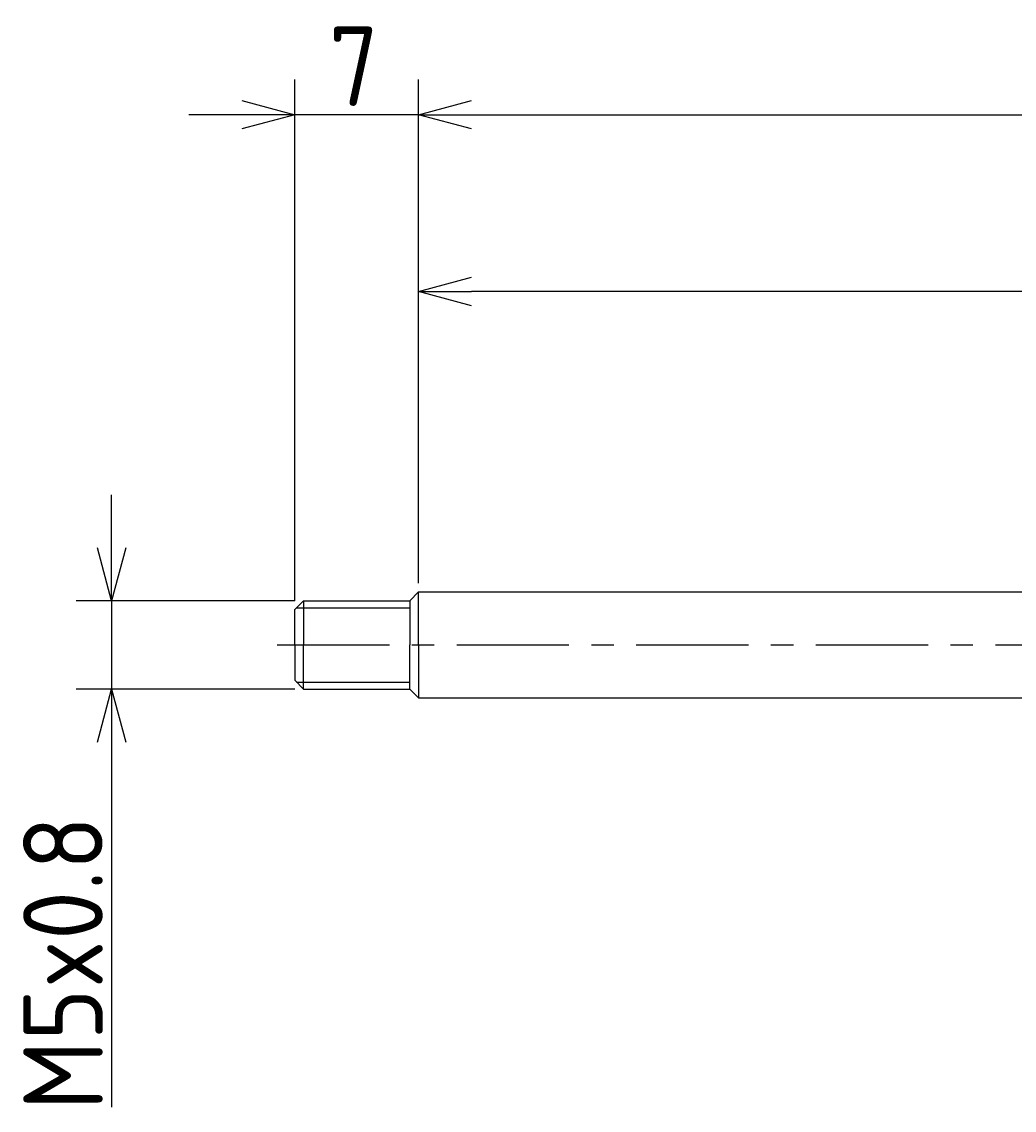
# Model space of a CAD drawing. Extents: x 85 to 325, y 149 to 210.
# Tile 1 of 3: x 85 to 141, y 149 to 210. Entities that reach past the tile are written whole.
import ezdxf

# ---------------------------------------------------------------- set-up
doc = ezdxf.new("R2010")
doc.units = 0
doc.header["$LTSCALE"] = 0.2
doc.linetypes.add('CENTER', pattern=[50.8, 31.75, -6.35, 6.35, -6.35])
doc.layers.get('0').update_dxf_attribs({"linetype": 'CONTINUOUS'})
doc.layers.get('DEFPOINTS').update_dxf_attribs({"linetype": 'CONTINUOUS'})
for name, color, linetype in [('18-0-CON', 3, 'CONTINUOUS'), ('18-2-CEN', 1, 'CENTER'), ('35-0-CON', 7, 'CONTINUOUS')]:
    doc.layers.add(name, color=color, linetype=linetype)
doc.styles.add('DIMENSION', font='isocp.shx', dxfattribs={"bigfont": 'bigfont.shx'})
doc.dimstyles.get("Standard").update_dxf_attribs({"dimtxt": 0.18, "dimasz": 0.18, "dimexe": 0.18, "dimexo": 0.0625, "dimgap": 0.09, "dimtad": 0, "dimtih": 1, "dimtoh": 1, "dimzin": 0, "dimcen": 0.09, "dimazin": 3, "dimtfac": 1, "dimtofl": 0, "dimtmove": 0, "dimatfit": 3})

# ---------------------------------------------------------------- blocks, each defined once
blk = doc.blocks.new('_OPEN30')
at = {"color": 0, "linetype": 'BYBLOCK'}
for p, q in [((-1, 0.268), (0, 0)), ((0, 0), (-1, -0.268)), ((0, 0), (-1, 0))]:
    blk.add_line(p, q, dxfattribs=at)
blk = doc.blocks.new('*U25')
at = {"layer": '18-0-CON', "color": 161, "style": 'DIMENSION'}
blk.add_text('80st', height=4.5, dxfattribs=at).set_placement((141.288, 195.5))
blk = doc.blocks.new('*D24')
at = {"layer": '18-0-CON', "color": 161}
for p, q in [((107.369, 178.5), (107.369, 197)), ((187.369, 182.5), (187.369, 197)), ((184.369, 195), (110.369, 195))]:
    blk.add_line(p, q, dxfattribs=at)
at = {"layer": 'DEFPOINTS', "color": 0}
for p in [(107.369, 195), (187.369, 182), (107.369, 178)]:
    blk.add_point(p, dxfattribs=at)
at = {"layer": '18-0-CON'}
blk.add_blockref('*U25', (0, 0), dxfattribs=at)
at = {"layer": '18-0-CON', "color": 161, "xscale": 3.000000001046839, "yscale": 3.000000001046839, "zscale": 3.000000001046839, "rotation": 180}
blk.add_blockref('_OPEN30', (107.369, 195), dxfattribs=at)
at = {"layer": '18-0-CON', "color": 161, "xscale": 3.000000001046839, "yscale": 3.000000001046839, "zscale": 3.000000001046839}
blk.add_blockref('_OPEN30', (187.369, 195), dxfattribs=at)
blk = doc.blocks.new('*U27')
at = {"layer": '18-0-CON', "color": 161, "style": 'DIMENSION'}
blk.add_text('7', height=4.5, dxfattribs=at).set_placement((102.294, 205.5))
blk = doc.blocks.new('*D26')
at = {"layer": '18-0-CON', "color": 161}
for p, q in [((100.369, 177.5), (100.369, 207)), ((107.369, 178.5), (107.369, 207)), ((97.369, 205), (94.369, 205)), ((107.369, 205), (100.369, 205)), ((110.369, 205), (113.369, 205))]:
    blk.add_line(p, q, dxfattribs=at)
at = {"layer": 'DEFPOINTS', "color": 0}
for p in [(100.369, 205), (107.369, 178), (100.369, 177)]:
    blk.add_point(p, dxfattribs=at)
at = {"layer": '18-0-CON'}
blk.add_blockref('*U27', (0, 0), dxfattribs=at)
at = {"layer": '18-0-CON', "color": 161, "xscale": 3.000000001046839, "yscale": 3.000000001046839, "zscale": 3.000000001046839}
blk.add_blockref('_OPEN30', (100.369, 205), dxfattribs=at)
at = {"layer": '18-0-CON', "color": 161, "xscale": 3.000000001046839, "yscale": 3.000000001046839, "zscale": 3.000000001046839, "rotation": 180}
blk.add_blockref('_OPEN30', (107.369, 205), dxfattribs=at)
blk = doc.blocks.new('*U29')
at = {"layer": '18-0-CON', "color": 161, "style": 'DIMENSION'}
for s, height, p in [('194', 4.5, (197.755, 205.5)), ('±2', 2.7, (206.77, 207.3))]:
    blk.add_text(s, height=height, dxfattribs=at).set_placement(p)
blk = doc.blocks.new('*D28')
at = {"layer": '18-0-CON', "color": 161}
for p, q in [((107.369, 178.5), (107.369, 207)), ((301.369, 182.5), (301.369, 207)), ((110.369, 205), (298.369, 205))]:
    blk.add_line(p, q, dxfattribs=at)
at = {"layer": 'DEFPOINTS', "color": 0}
for p in [(301.369, 205), (301.369, 182), (107.369, 178)]:
    blk.add_point(p, dxfattribs=at)
at = {"layer": '18-0-CON'}
blk.add_blockref('*U29', (0, 0), dxfattribs=at)
at = {"layer": '18-0-CON', "color": 161, "xscale": 3.000000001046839, "yscale": 3.000000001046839, "zscale": 3.000000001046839, "rotation": 180}
blk.add_blockref('_OPEN30', (107.369, 205), dxfattribs=at)
at = {"layer": '18-0-CON', "color": 161, "xscale": 3.000000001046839, "yscale": 3.000000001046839, "zscale": 3.000000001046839}
blk.add_blockref('_OPEN30', (301.369, 205), dxfattribs=at)
blk = doc.blocks.new('*U38')
at = {"layer": '18-0-CON', "color": 161, "style": 'DIMENSION'}
blk.add_text('M5x0.8', height=4.5, rotation=90, dxfattribs=at).set_placement((89.5, 148.675))
blk = doc.blocks.new('*D37')
at = {"layer": '18-0-CON', "color": 161}
for p, q in [((90, 180.5), (90, 183.5)), ((100.369, 177.5), (88, 177.5)), ((90, 177.5), (90, 172.5)), ((100.369, 172.5), (88, 172.5)), ((90, 169.5), (90, 148.85))]:
    blk.add_line(p, q, dxfattribs=at)
at = {"layer": 'DEFPOINTS', "color": 0}
for p in [(100.869, 177.5), (90, 172.5), (100.869, 172.5)]:
    blk.add_point(p, dxfattribs=at)
at = {"layer": '18-0-CON', "color": 161, "xscale": 3.000000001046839, "yscale": 3.000000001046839, "zscale": 3.000000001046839}
for p, rotation in [((90, 177.5), 270), ((90, 172.5), 90)]:
    blk.add_blockref('_OPEN30', p, dxfattribs=dict(at, rotation=rotation))
at = {"layer": '18-0-CON'}
blk.add_blockref('*U38', (0, 0), dxfattribs=at)

msp = doc.modelspace()

# ---------------------------------------------------------------- linework, layer by layer
at = {"layer": '18-0-CON'}
for p, q in [((100.469, 177.1), (106.869, 177.1)), ((100.469, 172.9), (106.869, 172.9))]:
    msp.add_line(p, q, dxfattribs=at)
at = {"layer": '18-2-CEN'}
msp.add_line((99.369, 175), (310.369, 175), dxfattribs=at)
at = {"layer": '35-0-CON'}
for p, q in [((107.369, 178), (106.869, 177.5)), ((107.369, 175), (107.369, 178)), ((107.369, 178), (187.369, 178)), ((100.869, 177.5), (100.369, 177)), ((100.869, 177.5), (106.869, 177.5)), ((100.869, 177.5), (100.869, 175)), ((106.869, 177.5), (106.869, 175)), ((100.369, 175), (100.369, 177)), ((100.369, 175), (100.369, 173)), ((100.869, 172.5), (100.869, 175)), ((106.869, 172.5), (106.869, 175)), ((107.369, 175), (107.369, 172)), ((100.869, 172.5), (100.369, 173)), ((100.869, 172.5), (106.869, 172.5)), ((107.369, 172), (106.869, 172.5)), ((107.369, 172), (187.369, 172))]:
    msp.add_line(p, q, dxfattribs=at)

# ---------------------------------------------------------------- dimensions: what is measured, and where the dimension line sits
at = {"layer": '18-0-CON'}
for base, p1, p2, override, picture, middle in [((301.369, 205), (107.369, 178), (301.369, 182), {"dimscale": 1, "dimgap": 0.5, "dimtol": 1, "dimlim": 0, "dimtp": 2, "dimtm": 2, "dimtolj": 2}, '*D28', (204.369, 207.75)), ((100.369, 205), (107.369, 178), (100.369, 177), {"dimscale": 1}, '*D26', (103.869, 207.75)), ((107.369, 195), (187.369, 182), (107.369, 178), {"dimscale": 1, "dimpost": 'st'}, '*D24', (147.369, 197.75))]:
    dim = msp.add_linear_dim(base=base, p1=p1, p2=p2, dimstyle='Standard', override=override, dxfattribs=at)
    dim.commit()
    dim.dimension.update_dxf_attribs({"geometry": picture, "text_midpoint": middle})
dim = msp.add_linear_dim(base=(90, 172.5), p1=(100.869, 177.5), p2=(100.869, 172.5), angle=90, dimstyle='Standard', override={"dimscale": 1, "dimpost": 'M<>x0.8'}, dxfattribs=at)
dim.commit()
dim.dimension.update_dxf_attribs({"geometry": '*D37', "text_midpoint": (87.25, 157.675)})

doc.saveas('drawing.dxf')
